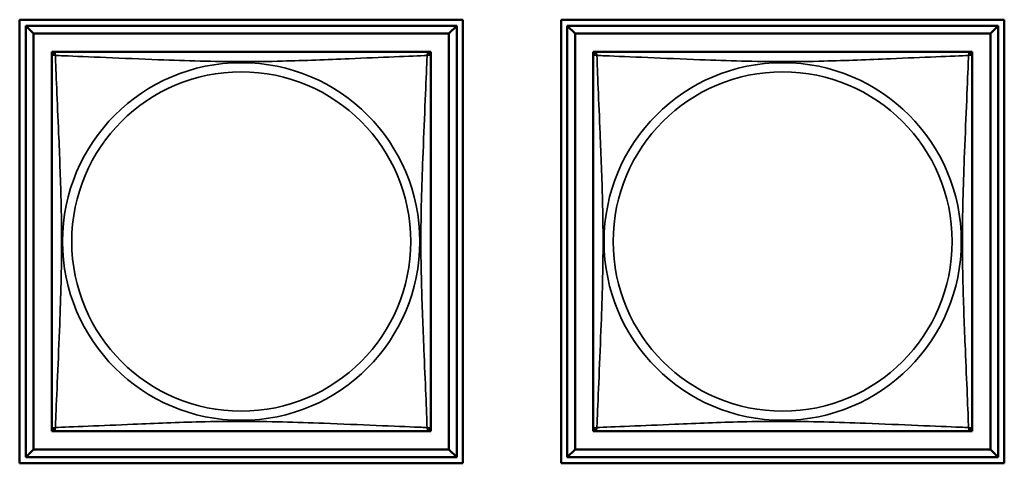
# Model space of a CAD drawing. Header units: inches. Extents: x 1.4 to 53.9, y 1.3 to 58.
# Tile 192 of 227: x 39.218 to 40.445, y 40.016 to 40.568. Entities that reach past the tile are written whole.
import ezdxf

# ---------------------------------------------------------------- set-up
doc = ezdxf.new("R2010")
doc.units = ezdxf.units.IN
doc.header["$MEASUREMENT"] = 0
doc.layers.add('Visible (ANSI)', color=7, linetype='Continuous', lineweight=50)
doc.layers.add('Visible Narrow (ANSI)', color=7, linetype='Continuous', lineweight=35)

msp = doc.modelspace()

# ---------------------------------------------------------------- linework, layer by layer
at = {"layer": 'Visible (ANSI)'}
for p, q in [((39.2177, 40.0158), (39.2177, 40.5682)), ((39.2177, 40.5682), (39.7702, 40.5682)), ((39.7702, 40.5682), (39.7702, 40.0158)), ((39.8927, 40.0158), (39.8927, 40.5682)), ((39.8927, 40.5682), (40.4452, 40.5682)), ((40.4452, 40.5682), (40.4452, 40.0158)), ((39.2252, 40.5607), (39.7627, 40.5607)), ((39.2351, 40.5509), (39.2252, 40.5607)), ((39.2252, 40.0233), (39.2252, 40.5607)), ((39.7627, 40.5607), (39.7528, 40.5509)), ((39.7627, 40.5607), (39.7627, 40.0233)), ((39.9002, 40.5607), (40.4377, 40.5607)), ((39.9101, 40.5509), (39.9002, 40.5607)), ((39.9002, 40.0233), (39.9002, 40.5607)), ((40.4377, 40.5607), (40.4278, 40.5509)), ((40.4377, 40.5607), (40.4377, 40.0233)), ((39.2351, 40.5509), (39.7528, 40.5509)), ((39.2351, 40.0331), (39.2351, 40.5509)), ((39.7528, 40.5509), (39.7528, 40.0331)), ((39.9101, 40.5509), (40.4278, 40.5509)), ((39.9101, 40.0331), (39.9101, 40.5509)), ((40.4278, 40.5509), (40.4278, 40.0331)), ((39.2577, 40.5224), (39.2577, 40.5282)), ((39.2577, 40.5282), (39.2635, 40.5282)), ((39.7244, 40.5282), (39.7302, 40.5282)), ((39.7302, 40.5282), (39.7302, 40.5223)), ((39.9327, 40.5224), (39.9327, 40.5282)), ((39.9327, 40.5282), (39.9385, 40.5282)), ((40.3994, 40.5282), (40.4052, 40.5282)), ((40.4052, 40.5282), (40.4052, 40.5223)), ((39.2577, 40.0558), (39.2577, 40.0616)), ((39.2636, 40.0558), (39.2577, 40.0558)), ((39.7302, 40.0558), (39.7243, 40.0558)), ((39.7302, 40.0617), (39.7302, 40.0558)), ((39.9327, 40.0558), (39.9327, 40.0616)), ((39.9386, 40.0558), (39.9327, 40.0558)), ((40.4052, 40.0558), (40.3993, 40.0558)), ((40.4052, 40.0617), (40.4052, 40.0558)), ((39.2351, 40.0331), (39.2252, 40.0233)), ((39.7528, 40.0331), (39.2351, 40.0331)), ((39.7528, 40.0331), (39.7627, 40.0233)), ((39.9101, 40.0331), (39.9002, 40.0233)), ((40.4278, 40.0331), (39.9101, 40.0331)), ((40.4278, 40.0331), (40.4377, 40.0233)), ((39.7702, 40.0158), (39.2177, 40.0158)), ((39.7627, 40.0233), (39.2252, 40.0233)), ((40.4452, 40.0158), (39.8927, 40.0158)), ((40.4377, 40.0233), (39.9002, 40.0233))]:
    msp.add_line(p, q, dxfattribs=at)
for centre, start, end in [((39.2636, 40.5223), 90, 180), ((39.7243, 40.5223), 0, 90), ((39.9386, 40.5223), 90, 180), ((40.3993, 40.5223), 0, 90), ((39.2636, 40.0617), 180, 270), ((39.7243, 40.0617), 270, 360), ((39.9386, 40.0617), 180, 270), ((40.3993, 40.0617), 270, 360)]:
    msp.add_arc(centre, 0.00591, start, end, dxfattribs=at)
for points in [[(39.2577, 40.5223), (39.2577, 40.5217), (39.2577, 40.519), (39.2577, 40.5146), (39.2577, 40.5065), (39.2577, 40.4926), (39.2577, 40.4764), (39.2577, 40.4603), (39.2577, 40.4421), (39.2577, 40.4235), (39.2577, 40.3971), (39.2577, 40.3698), (39.2577, 40.3428), (39.2577, 40.3258), (39.2577, 40.3089), (39.2577, 40.292), (39.2577, 40.2582), (39.2577, 40.2243), (39.2577, 40.1906), (39.2577, 40.1486), (39.2577, 40.1047), (39.2577, 40.0791), (39.2577, 40.069), (39.2577, 40.0626), (39.2577, 40.0617)], [(39.7243, 40.5282), (39.7237, 40.5282), (39.721, 40.5282), (39.7166, 40.5282), (39.7084, 40.5282), (39.6945, 40.5282), (39.6784, 40.5282), (39.6623, 40.5282), (39.6441, 40.5282), (39.6254, 40.5282), (39.5991, 40.5282), (39.5718, 40.5282), (39.5447, 40.5282), (39.5278, 40.5282), (39.5109, 40.5282), (39.4939, 40.5282), (39.4601, 40.5282), (39.4263, 40.5282), (39.3925, 40.5282), (39.3505, 40.5282), (39.3066, 40.5282), (39.2811, 40.5282), (39.271, 40.5282), (39.2646, 40.5282), (39.2636, 40.5282)], [(39.7302, 40.0617), (39.7302, 40.0623), (39.7302, 40.065), (39.7302, 40.0694), (39.7302, 40.0775), (39.7302, 40.0914), (39.7302, 40.1076), (39.7302, 40.1237), (39.7302, 40.1419), (39.7302, 40.1605), (39.7302, 40.1869), (39.7302, 40.2142), (39.7302, 40.2412), (39.7302, 40.2582), (39.7302, 40.2751), (39.7302, 40.292), (39.7302, 40.3258), (39.7302, 40.3597), (39.7302, 40.3934), (39.7302, 40.4354), (39.7302, 40.4793), (39.7302, 40.5049), (39.7302, 40.515), (39.7302, 40.5214), (39.7302, 40.5223)], [(39.9327, 40.5223), (39.9327, 40.5217), (39.9327, 40.519), (39.9327, 40.5146), (39.9327, 40.5065), (39.9327, 40.4926), (39.9327, 40.4764), (39.9327, 40.4603), (39.9327, 40.4421), (39.9327, 40.4235), (39.9327, 40.3971), (39.9327, 40.3698), (39.9327, 40.3428), (39.9327, 40.3258), (39.9327, 40.3089), (39.9327, 40.292), (39.9327, 40.2582), (39.9327, 40.2243), (39.9327, 40.1906), (39.9327, 40.1486), (39.9327, 40.1047), (39.9327, 40.0791), (39.9327, 40.069), (39.9327, 40.0626), (39.9327, 40.0617)], [(40.3993, 40.5282), (40.3987, 40.5282), (40.396, 40.5282), (40.3916, 40.5282), (40.3834, 40.5282), (40.3695, 40.5282), (40.3534, 40.5282), (40.3373, 40.5282), (40.3191, 40.5282), (40.3004, 40.5282), (40.2741, 40.5282), (40.2468, 40.5282), (40.2197, 40.5282), (40.2028, 40.5282), (40.1859, 40.5282), (40.1689, 40.5282), (40.1351, 40.5282), (40.1013, 40.5282), (40.0675, 40.5282), (40.0255, 40.5282), (39.9816, 40.5282), (39.9561, 40.5282), (39.946, 40.5282), (39.9396, 40.5282), (39.9386, 40.5282)], [(40.4052, 40.0617), (40.4052, 40.0623), (40.4052, 40.065), (40.4052, 40.0694), (40.4052, 40.0775), (40.4052, 40.0914), (40.4052, 40.1076), (40.4052, 40.1237), (40.4052, 40.1419), (40.4052, 40.1605), (40.4052, 40.1869), (40.4052, 40.2142), (40.4052, 40.2412), (40.4052, 40.2582), (40.4052, 40.2751), (40.4052, 40.292), (40.4052, 40.3258), (40.4052, 40.3597), (40.4052, 40.3934), (40.4052, 40.4354), (40.4052, 40.4793), (40.4052, 40.5049), (40.4052, 40.515), (40.4052, 40.5214), (40.4052, 40.5223)], [(39.2636, 40.0558), (39.2642, 40.0558), (39.2669, 40.0558), (39.2713, 40.0558), (39.2795, 40.0558), (39.2934, 40.0558), (39.3095, 40.0558), (39.3256, 40.0558), (39.3438, 40.0558), (39.3625, 40.0558), (39.3888, 40.0558), (39.4161, 40.0558), (39.4432, 40.0558), (39.4601, 40.0558), (39.477, 40.0558), (39.4939, 40.0558), (39.5278, 40.0558), (39.5616, 40.0558), (39.5954, 40.0558), (39.6374, 40.0558), (39.6813, 40.0558), (39.7068, 40.0558), (39.7169, 40.0558), (39.7233, 40.0558), (39.7243, 40.0558)], [(39.9386, 40.0558), (39.9392, 40.0558), (39.9419, 40.0558), (39.9463, 40.0558), (39.9545, 40.0558), (39.9684, 40.0558), (39.9845, 40.0558), (40.0006, 40.0558), (40.0188, 40.0558), (40.0375, 40.0558), (40.0638, 40.0558), (40.0911, 40.0558), (40.1182, 40.0558), (40.1351, 40.0558), (40.152, 40.0558), (40.1689, 40.0558), (40.2028, 40.0558), (40.2366, 40.0558), (40.2704, 40.0558), (40.3124, 40.0558), (40.3563, 40.0558), (40.3818, 40.0558), (40.3919, 40.0558), (40.3983, 40.0558), (40.3993, 40.0558)]]:
    msp.add_open_spline(points, degree=3, knots=[0.325731, 0.325731, 0.325731, 0.325731, 0.404774, 0.404774, 0.404774, 0.550532, 0.550532, 0.550532, 0.69629, 0.69629, 0.69629, 0.902598, 0.902598, 0.902598, 1.03154, 1.03154, 1.03154, 1.289425, 1.289425, 1.289425, 1.610774, 1.610774, 1.610774, 1.73735, 1.73735, 1.73735, 1.73735], dxfattribs=at)
at = {"layer": 'Visible Narrow (ANSI)'}
for centre, radius in [((39.4939, 40.292), 0.2227), ((40.1689, 40.292), 0.2227), ((39.4939, 40.292), 0.2113), ((40.1689, 40.292), 0.2113)]:
    msp.add_circle(centre, radius, dxfattribs=at)
for points, knots in [([(39.2577, 40.5223), (39.2577, 40.5224), (39.2577, 40.5225), (39.2578, 40.5228), (39.2578, 40.523), (39.258, 40.5233), (39.258, 40.5234), (39.2582, 40.5235), (39.2583, 40.5236), (39.2585, 40.5238), (39.2587, 40.5238), (39.2592, 40.524), (39.2597, 40.5241), (39.2609, 40.524), (39.2615, 40.5239), (39.2623, 40.5237)], [-0.0844808, -0.0844808, -0.0844808, -0.0844808, -0.06943799, -0.06943799, -0.05587828, -0.05587828, -0.04740346, -0.04740346, -0.04210669, -0.04210669, -0.03151317, -0.03151317, -0.01456352, -0.01456352, 0.00026741, 0.00026741, 0.00026741, 0.00026741]), ([(39.2623, 40.5237), (39.2621, 40.5245), (39.262, 40.5251), (39.2619, 40.5262), (39.2619, 40.5267), (39.2621, 40.5273), (39.2622, 40.5275), (39.2624, 40.5277), (39.2624, 40.5278), (39.2626, 40.5279), (39.2627, 40.528), (39.2629, 40.5281), (39.2631, 40.5282), (39.2634, 40.5282), (39.2636, 40.5282), (39.2636, 40.5282)], [-0.00026741, -0.00026741, -0.00026741, -0.00026741, 0.01456352, 0.01456352, 0.03151317, 0.03151317, 0.04210669, 0.04210669, 0.04740346, 0.04740346, 0.05587828, 0.05587828, 0.06943799, 0.06943799, 0.0844808, 0.0844808, 0.0844808, 0.0844808]), ([(39.2623, 40.0603), (39.2624, 40.0632), (39.2625, 40.0667), (39.2627, 40.0707), (39.2638, 40.0983), (39.2659, 40.1453), (39.2676, 40.1888), (39.269, 40.2237), (39.27, 40.2579), (39.27, 40.292), (39.27, 40.309), (39.2697, 40.3261), (39.2693, 40.3433), (39.2686, 40.3708), (39.2675, 40.3989), (39.2663, 40.4266), (39.2655, 40.4461), (39.2646, 40.4655), (39.2639, 40.4827), (39.2632, 40.4999), (39.2626, 40.5149), (39.2623, 40.5237)], [-1.657319, -1.657319, -1.657319, -1.657319, -1.610774, -1.610774, -1.610774, -1.289425, -1.289425, -1.289425, -1.03154, -1.03154, -1.03154, -0.902598, -0.902598, -0.902598, -0.69629, -0.69629, -0.69629, -0.550532, -0.550532, -0.550532, -0.405761, -0.405761, -0.405761, -0.405761]), ([(39.2623, 40.5237), (39.2651, 40.5236), (39.2686, 40.5234), (39.2726, 40.5233), (39.3002, 40.5222), (39.3472, 40.5201), (39.3908, 40.5184), (39.4257, 40.517), (39.4599, 40.516), (39.4939, 40.516), (39.511, 40.516), (39.528, 40.5162), (39.5452, 40.5167), (39.5727, 40.5173), (39.6008, 40.5185), (39.6285, 40.5196), (39.6481, 40.5205), (39.6674, 40.5213), (39.6847, 40.522), (39.7019, 40.5228), (39.7168, 40.5233), (39.7256, 40.5237)], [-1.657319, -1.657319, -1.657319, -1.657319, -1.610774, -1.610774, -1.610774, -1.289425, -1.289425, -1.289425, -1.03154, -1.03154, -1.03154, -0.902598, -0.902598, -0.902598, -0.69629, -0.69629, -0.69629, -0.550532, -0.550532, -0.550532, -0.405761, -0.405761, -0.405761, -0.405761]), ([(39.7256, 40.5237), (39.7255, 40.5208), (39.7254, 40.5174), (39.7252, 40.5134), (39.7241, 40.4857), (39.722, 40.4387), (39.7203, 40.3952), (39.7189, 40.3603), (39.7179, 40.3261), (39.7179, 40.292), (39.7179, 40.275), (39.7182, 40.2579), (39.7186, 40.2407), (39.7193, 40.2133), (39.7204, 40.1851), (39.7216, 40.1575), (39.7224, 40.1379), (39.7233, 40.1186), (39.724, 40.1013), (39.7247, 40.0841), (39.7253, 40.0691), (39.7256, 40.0603)], [-1.657319, -1.657319, -1.657319, -1.657319, -1.610774, -1.610774, -1.610774, -1.289425, -1.289425, -1.289425, -1.03154, -1.03154, -1.03154, -0.902598, -0.902598, -0.902598, -0.69629, -0.69629, -0.69629, -0.550532, -0.550532, -0.550532, -0.405761, -0.405761, -0.405761, -0.405761]), ([(39.7243, 40.5282), (39.7243, 40.5282), (39.7245, 40.5282), (39.7248, 40.5282), (39.725, 40.5281), (39.7252, 40.528), (39.7253, 40.5279), (39.7255, 40.5278), (39.7255, 40.5277), (39.7257, 40.5275), (39.7258, 40.5273), (39.726, 40.5267), (39.726, 40.5262), (39.7259, 40.5251), (39.7258, 40.5245), (39.7256, 40.5237)], [-0.0844808, -0.0844808, -0.0844808, -0.0844808, -0.06943799, -0.06943799, -0.05587828, -0.05587828, -0.04740346, -0.04740346, -0.04210669, -0.04210669, -0.03151317, -0.03151317, -0.01456352, -0.01456352, 0.00026741, 0.00026741, 0.00026741, 0.00026741]), ([(39.7256, 40.5237), (39.7264, 40.5239), (39.727, 40.524), (39.7282, 40.5241), (39.7287, 40.524), (39.7292, 40.5238), (39.7294, 40.5238), (39.7296, 40.5236), (39.7297, 40.5235), (39.7299, 40.5234), (39.7299, 40.5233), (39.7301, 40.523), (39.7301, 40.5228), (39.7302, 40.5225), (39.7302, 40.5224), (39.7302, 40.5223)], [-0.00026741, -0.00026741, -0.00026741, -0.00026741, 0.01456352, 0.01456352, 0.03151317, 0.03151317, 0.04210669, 0.04210669, 0.04740346, 0.04740346, 0.05587828, 0.05587828, 0.06943799, 0.06943799, 0.0844808, 0.0844808, 0.0844808, 0.0844808]), ([(39.9327, 40.5223), (39.9327, 40.5224), (39.9327, 40.5225), (39.9328, 40.5228), (39.9328, 40.523), (39.933, 40.5233), (39.933, 40.5234), (39.9332, 40.5235), (39.9333, 40.5236), (39.9335, 40.5238), (39.9337, 40.5238), (39.9342, 40.524), (39.9347, 40.5241), (39.9359, 40.524), (39.9365, 40.5239), (39.9373, 40.5237)], [-0.0844808, -0.0844808, -0.0844808, -0.0844808, -0.06943799, -0.06943799, -0.05587828, -0.05587828, -0.04740346, -0.04740346, -0.04210669, -0.04210669, -0.03151317, -0.03151317, -0.01456352, -0.01456352, 0.00026741, 0.00026741, 0.00026741, 0.00026741]), ([(39.9373, 40.5237), (39.9371, 40.5245), (39.937, 40.5251), (39.9369, 40.5262), (39.9369, 40.5267), (39.9371, 40.5273), (39.9372, 40.5275), (39.9374, 40.5277), (39.9374, 40.5278), (39.9376, 40.5279), (39.9377, 40.528), (39.9379, 40.5281), (39.9381, 40.5282), (39.9384, 40.5282), (39.9386, 40.5282), (39.9386, 40.5282)], [-0.00026741, -0.00026741, -0.00026741, -0.00026741, 0.01456352, 0.01456352, 0.03151317, 0.03151317, 0.04210669, 0.04210669, 0.04740346, 0.04740346, 0.05587828, 0.05587828, 0.06943799, 0.06943799, 0.0844808, 0.0844808, 0.0844808, 0.0844808]), ([(39.9373, 40.0603), (39.9374, 40.0632), (39.9375, 40.0667), (39.9377, 40.0707), (39.9388, 40.0983), (39.9409, 40.1453), (39.9426, 40.1888), (39.944, 40.2237), (39.945, 40.2579), (39.945, 40.292), (39.945, 40.309), (39.9447, 40.3261), (39.9443, 40.3433), (39.9436, 40.3708), (39.9425, 40.3989), (39.9413, 40.4266), (39.9405, 40.4461), (39.9396, 40.4655), (39.9389, 40.4827), (39.9382, 40.4999), (39.9376, 40.5149), (39.9373, 40.5237)], [-1.657319, -1.657319, -1.657319, -1.657319, -1.610774, -1.610774, -1.610774, -1.289425, -1.289425, -1.289425, -1.03154, -1.03154, -1.03154, -0.902598, -0.902598, -0.902598, -0.69629, -0.69629, -0.69629, -0.550532, -0.550532, -0.550532, -0.405761, -0.405761, -0.405761, -0.405761]), ([(39.9373, 40.5237), (39.9401, 40.5236), (39.9436, 40.5234), (39.9476, 40.5233), (39.9752, 40.5222), (40.0222, 40.5201), (40.0658, 40.5184), (40.1007, 40.517), (40.1349, 40.516), (40.1689, 40.516), (40.186, 40.516), (40.203, 40.5162), (40.2202, 40.5167), (40.2477, 40.5173), (40.2758, 40.5185), (40.3035, 40.5196), (40.3231, 40.5205), (40.3424, 40.5213), (40.3597, 40.522), (40.3769, 40.5228), (40.3918, 40.5233), (40.4006, 40.5237)], [-1.657319, -1.657319, -1.657319, -1.657319, -1.610774, -1.610774, -1.610774, -1.289425, -1.289425, -1.289425, -1.03154, -1.03154, -1.03154, -0.902598, -0.902598, -0.902598, -0.69629, -0.69629, -0.69629, -0.550532, -0.550532, -0.550532, -0.405761, -0.405761, -0.405761, -0.405761]), ([(40.4006, 40.5237), (40.4005, 40.5208), (40.4004, 40.5174), (40.4002, 40.5134), (40.3991, 40.4857), (40.397, 40.4387), (40.3953, 40.3952), (40.3939, 40.3603), (40.3929, 40.3261), (40.3929, 40.292), (40.3929, 40.275), (40.3932, 40.2579), (40.3936, 40.2407), (40.3943, 40.2133), (40.3954, 40.1851), (40.3966, 40.1575), (40.3974, 40.1379), (40.3983, 40.1186), (40.399, 40.1013), (40.3997, 40.0841), (40.4003, 40.0691), (40.4006, 40.0603)], [-1.657319, -1.657319, -1.657319, -1.657319, -1.610774, -1.610774, -1.610774, -1.289425, -1.289425, -1.289425, -1.03154, -1.03154, -1.03154, -0.902598, -0.902598, -0.902598, -0.69629, -0.69629, -0.69629, -0.550532, -0.550532, -0.550532, -0.405761, -0.405761, -0.405761, -0.405761]), ([(40.3993, 40.5282), (40.3993, 40.5282), (40.3995, 40.5282), (40.3998, 40.5282), (40.4, 40.5281), (40.4002, 40.528), (40.4003, 40.5279), (40.4005, 40.5278), (40.4005, 40.5277), (40.4007, 40.5275), (40.4008, 40.5273), (40.401, 40.5267), (40.401, 40.5262), (40.4009, 40.5251), (40.4008, 40.5245), (40.4006, 40.5237)], [-0.0844808, -0.0844808, -0.0844808, -0.0844808, -0.06943799, -0.06943799, -0.05587828, -0.05587828, -0.04740346, -0.04740346, -0.04210669, -0.04210669, -0.03151317, -0.03151317, -0.01456352, -0.01456352, 0.00026741, 0.00026741, 0.00026741, 0.00026741]), ([(40.4006, 40.5237), (40.4014, 40.5239), (40.402, 40.524), (40.4032, 40.5241), (40.4037, 40.524), (40.4042, 40.5238), (40.4044, 40.5238), (40.4046, 40.5236), (40.4047, 40.5235), (40.4049, 40.5234), (40.4049, 40.5233), (40.4051, 40.523), (40.4051, 40.5228), (40.4052, 40.5225), (40.4052, 40.5224), (40.4052, 40.5223)], [-0.00026741, -0.00026741, -0.00026741, -0.00026741, 0.01456352, 0.01456352, 0.03151317, 0.03151317, 0.04210669, 0.04210669, 0.04740346, 0.04740346, 0.05587828, 0.05587828, 0.06943799, 0.06943799, 0.0844808, 0.0844808, 0.0844808, 0.0844808]), ([(39.7256, 40.0603), (39.7228, 40.0604), (39.7193, 40.0606), (39.7153, 40.0607), (39.6877, 40.0618), (39.6407, 40.0639), (39.5971, 40.0656), (39.5622, 40.067), (39.528, 40.068), (39.4939, 40.068), (39.4769, 40.068), (39.4599, 40.0678), (39.4427, 40.0674), (39.4152, 40.0667), (39.3871, 40.0655), (39.3594, 40.0644), (39.3398, 40.0635), (39.3205, 40.0627), (39.3032, 40.062), (39.286, 40.0613), (39.2711, 40.0607), (39.2623, 40.0603)], [-1.657319, -1.657319, -1.657319, -1.657319, -1.610774, -1.610774, -1.610774, -1.289425, -1.289425, -1.289425, -1.03154, -1.03154, -1.03154, -0.902598, -0.902598, -0.902598, -0.69629, -0.69629, -0.69629, -0.550532, -0.550532, -0.550532, -0.405761, -0.405761, -0.405761, -0.405761]), ([(40.4006, 40.0603), (40.3978, 40.0604), (40.3943, 40.0606), (40.3903, 40.0607), (40.3627, 40.0618), (40.3157, 40.0639), (40.2721, 40.0656), (40.2372, 40.067), (40.203, 40.068), (40.1689, 40.068), (40.1519, 40.068), (40.1349, 40.0678), (40.1177, 40.0674), (40.0902, 40.0667), (40.0621, 40.0655), (40.0344, 40.0644), (40.0148, 40.0635), (39.9955, 40.0627), (39.9782, 40.062), (39.961, 40.0613), (39.9461, 40.0607), (39.9373, 40.0603)], [-1.657319, -1.657319, -1.657319, -1.657319, -1.610774, -1.610774, -1.610774, -1.289425, -1.289425, -1.289425, -1.03154, -1.03154, -1.03154, -0.902598, -0.902598, -0.902598, -0.69629, -0.69629, -0.69629, -0.550532, -0.550532, -0.550532, -0.405761, -0.405761, -0.405761, -0.405761]), ([(39.2623, 40.0603), (39.2615, 40.0601), (39.2609, 40.06), (39.2597, 40.0599), (39.2592, 40.06), (39.2587, 40.0602), (39.2585, 40.0603), (39.2583, 40.0604), (39.2582, 40.0605), (39.258, 40.0606), (39.258, 40.0607), (39.2578, 40.061), (39.2578, 40.0612), (39.2577, 40.0615), (39.2577, 40.0616), (39.2577, 40.0617)], [-0.00026741, -0.00026741, -0.00026741, -0.00026741, 0.01456352, 0.01456352, 0.03151317, 0.03151317, 0.04210669, 0.04210669, 0.04740346, 0.04740346, 0.05587828, 0.05587828, 0.06943799, 0.06943799, 0.0844808, 0.0844808, 0.0844808, 0.0844808]), ([(39.2636, 40.0558), (39.2636, 40.0558), (39.2634, 40.0558), (39.2631, 40.0558), (39.2629, 40.0559), (39.2627, 40.056), (39.2626, 40.0561), (39.2624, 40.0562), (39.2624, 40.0563), (39.2622, 40.0565), (39.2621, 40.0567), (39.2619, 40.0573), (39.2619, 40.0578), (39.262, 40.0589), (39.2621, 40.0596), (39.2623, 40.0603)], [-0.0844808, -0.0844808, -0.0844808, -0.0844808, -0.06943799, -0.06943799, -0.05587828, -0.05587828, -0.04740346, -0.04740346, -0.04210669, -0.04210669, -0.03151317, -0.03151317, -0.01456352, -0.01456352, 0.00026741, 0.00026741, 0.00026741, 0.00026741]), ([(39.7256, 40.0603), (39.7258, 40.0596), (39.7259, 40.0589), (39.726, 40.0578), (39.726, 40.0573), (39.7258, 40.0567), (39.7257, 40.0565), (39.7255, 40.0563), (39.7255, 40.0562), (39.7253, 40.0561), (39.7252, 40.056), (39.725, 40.0559), (39.7248, 40.0558), (39.7245, 40.0558), (39.7243, 40.0558), (39.7243, 40.0558)], [-0.00026741, -0.00026741, -0.00026741, -0.00026741, 0.01456352, 0.01456352, 0.03151317, 0.03151317, 0.04210669, 0.04210669, 0.04740346, 0.04740346, 0.05587828, 0.05587828, 0.06943799, 0.06943799, 0.0844808, 0.0844808, 0.0844808, 0.0844808]), ([(39.7302, 40.0617), (39.7302, 40.0616), (39.7302, 40.0615), (39.7301, 40.0612), (39.7301, 40.061), (39.7299, 40.0607), (39.7299, 40.0606), (39.7297, 40.0605), (39.7296, 40.0604), (39.7294, 40.0603), (39.7292, 40.0602), (39.7287, 40.06), (39.7282, 40.0599), (39.727, 40.06), (39.7264, 40.0601), (39.7256, 40.0603)], [-0.0844808, -0.0844808, -0.0844808, -0.0844808, -0.06943799, -0.06943799, -0.05587828, -0.05587828, -0.04740346, -0.04740346, -0.04210669, -0.04210669, -0.03151317, -0.03151317, -0.01456352, -0.01456352, 0.00026741, 0.00026741, 0.00026741, 0.00026741]), ([(39.9373, 40.0603), (39.9365, 40.0601), (39.9359, 40.06), (39.9347, 40.0599), (39.9342, 40.06), (39.9337, 40.0602), (39.9335, 40.0603), (39.9333, 40.0604), (39.9332, 40.0605), (39.933, 40.0606), (39.933, 40.0607), (39.9328, 40.061), (39.9328, 40.0612), (39.9327, 40.0615), (39.9327, 40.0616), (39.9327, 40.0617)], [-0.00026741, -0.00026741, -0.00026741, -0.00026741, 0.01456352, 0.01456352, 0.03151317, 0.03151317, 0.04210669, 0.04210669, 0.04740346, 0.04740346, 0.05587828, 0.05587828, 0.06943799, 0.06943799, 0.0844808, 0.0844808, 0.0844808, 0.0844808]), ([(39.9386, 40.0558), (39.9386, 40.0558), (39.9384, 40.0558), (39.9381, 40.0558), (39.9379, 40.0559), (39.9377, 40.056), (39.9376, 40.0561), (39.9374, 40.0562), (39.9374, 40.0563), (39.9372, 40.0565), (39.9371, 40.0567), (39.9369, 40.0573), (39.9369, 40.0578), (39.937, 40.0589), (39.9371, 40.0596), (39.9373, 40.0603)], [-0.0844808, -0.0844808, -0.0844808, -0.0844808, -0.06943799, -0.06943799, -0.05587828, -0.05587828, -0.04740346, -0.04740346, -0.04210669, -0.04210669, -0.03151317, -0.03151317, -0.01456352, -0.01456352, 0.00026741, 0.00026741, 0.00026741, 0.00026741]), ([(40.4006, 40.0603), (40.4008, 40.0596), (40.4009, 40.0589), (40.401, 40.0578), (40.401, 40.0573), (40.4008, 40.0567), (40.4007, 40.0565), (40.4005, 40.0563), (40.4005, 40.0562), (40.4003, 40.0561), (40.4002, 40.056), (40.4, 40.0559), (40.3998, 40.0558), (40.3995, 40.0558), (40.3993, 40.0558), (40.3993, 40.0558)], [-0.00026741, -0.00026741, -0.00026741, -0.00026741, 0.01456352, 0.01456352, 0.03151317, 0.03151317, 0.04210669, 0.04210669, 0.04740346, 0.04740346, 0.05587828, 0.05587828, 0.06943799, 0.06943799, 0.0844808, 0.0844808, 0.0844808, 0.0844808]), ([(40.4052, 40.0617), (40.4052, 40.0616), (40.4052, 40.0615), (40.4051, 40.0612), (40.4051, 40.061), (40.4049, 40.0607), (40.4049, 40.0606), (40.4047, 40.0605), (40.4046, 40.0604), (40.4044, 40.0603), (40.4042, 40.0602), (40.4037, 40.06), (40.4032, 40.0599), (40.402, 40.06), (40.4014, 40.0601), (40.4006, 40.0603)], [-0.0844808, -0.0844808, -0.0844808, -0.0844808, -0.06943799, -0.06943799, -0.05587828, -0.05587828, -0.04740346, -0.04740346, -0.04210669, -0.04210669, -0.03151317, -0.03151317, -0.01456352, -0.01456352, 0.00026741, 0.00026741, 0.00026741, 0.00026741])]:
    msp.add_open_spline(points, degree=3, knots=knots, dxfattribs=at)

doc.saveas('drawing.dxf')
